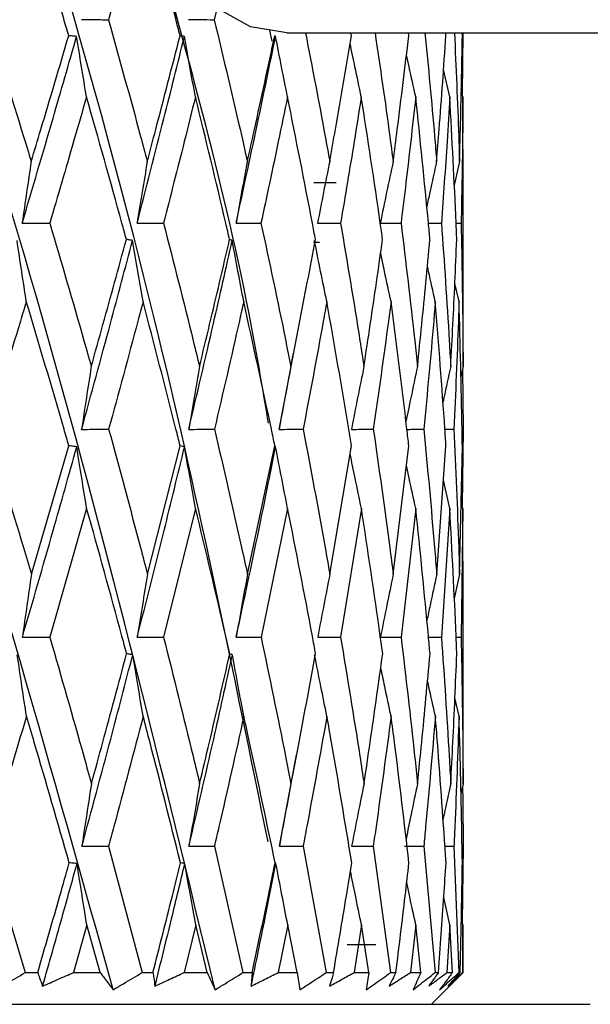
# Model space of a CAD drawing. Header units: millimetres. Extents: x 99 to 122, y 67 to 179.
# Tile 12 of 23: x 104.763 to 105.211, y 85.143 to 85.919. Entities that reach past the tile are written whole.
import ezdxf

# ---------------------------------------------------------------- set-up
doc = ezdxf.new("R2010")
doc.units = ezdxf.units.MM

msp = doc.modelspace()

# ---------------------------------------------------------------- linework, layer by layer
at = {"color": 7, "linetype": 'Continuous', "lineweight": 25}
for p, q in [((104.91823, 85.92952), (104.91567, 85.91881)), ((104.96114, 85.902), (104.95945, 85.91029)), ((104.97288, 85.90849), (105.28482, 85.90849)), ((105.02358, 85.9062), (105.0232, 85.90849)), ((105.0687, 85.9062), (105.06843, 85.90849)), ((105.09794, 85.9062), (105.09778, 85.90849)), ((105.11083, 85.9062), (105.11079, 85.90849)), ((105.11133, 85.90849), (105.11081, 85.86035)), ((105.10093, 85.85808), (105.09603, 85.87968)), ((105.11134, 85.85808), (105.10996, 85.86407)), ((105.11128, 85.81679), (105.11134, 85.85808)), ((104.97569, 85.84637), (104.97569, 85.84637)), ((105.11147, 85.67408), (105.11147, 85.81679)), ((105.1086, 85.80721), (105.10442, 85.78855)), ((105.01147, 85.79043), (104.99396, 85.79043)), ((105.10592, 85.75859), (105.10989, 85.75862)), ((104.99844, 85.74349), (104.99364, 85.74349)), ((105.10821, 85.69683), (105.10497, 85.71112)), ((104.96668, 85.59617), (104.98141, 85.67331)), ((104.98151, 85.67365), (104.9815, 85.67365)), ((105.11141, 85.64561), (105.11139, 85.67408)), ((105.11141, 85.64561), (105.10964, 85.63762)), ((105.11097, 85.64364), (105.11144, 85.59639)), ((105.0971, 85.59627), (105.10421, 85.59639)), ((105.11144, 85.59639), (105.11081, 85.53636)), ((104.77185, 85.48208), (104.80128, 85.58333)), ((104.86316, 85.48208), (104.88884, 85.58333)), ((104.94182, 85.48208), (104.96334, 85.58333)), ((105.0066, 85.48208), (105.02362, 85.58333)), ((105.05648, 85.48208), (105.06873, 85.58333)), ((105.09066, 85.48208), (105.09795, 85.58333)), ((105.10862, 85.48208), (105.11083, 85.58333)), ((105.10096, 85.53403), (105.096, 85.55618)), ((104.81531, 85.53403), (104.78633, 85.43265)), ((104.90097, 85.53403), (104.87583, 85.43265)), ((104.9734, 85.53403), (104.95248, 85.43265)), ((105.03144, 85.53403), (105.01508, 85.43265)), ((105.07418, 85.53403), (105.06264, 85.43265)), ((105.10096, 85.53403), (105.09441, 85.43265)), ((105.11134, 85.53403), (105.10989, 85.54043)), ((105.11134, 85.53403), (105.10989, 85.43265)), ((105.11128, 85.49249), (105.11134, 85.53403)), ((104.97488, 85.52659), (104.97488, 85.52659)), ((105.11147, 85.34576), (105.11147, 85.49249)), ((105.10862, 85.48208), (105.10445, 85.46305)), ((105.10595, 85.43259), (105.10989, 85.43265)), ((105.10822, 85.37028), (105.10495, 85.38492)), ((104.9669, 85.26802), (104.98044, 85.33985)), ((104.98141, 85.34481), (104.98141, 85.34481)), ((105.11141, 85.31721), (105.11146, 85.34576)), ((105.11141, 85.31721), (105.10969, 85.30938)), ((104.73712, 85.268), (104.76705, 85.16849)), ((104.83253, 85.268), (104.85895, 85.16849)), ((104.91577, 85.268), (104.93827, 85.16849)), ((104.98555, 85.268), (105.00376, 85.16849)), ((105.04075, 85.268), (105.05439, 85.16849)), ((105.08051, 85.268), (105.08936, 85.16849)), ((105.0971, 85.26801), (105.1042, 85.268)), ((105.1042, 85.268), (105.10812, 85.16849)), ((105.11144, 85.268), (105.1108, 85.20838)), ((105.10098, 85.20596), (105.09623, 85.22752)), ((105.11134, 85.20596), (105.11006, 85.21173)), ((104.81544, 85.20596), (104.80493, 85.16849)), ((104.82583, 85.16849), (104.81544, 85.20596)), ((104.90109, 85.20596), (104.892, 85.16849)), ((104.91003, 85.16849), (104.90109, 85.20596)), ((104.97349, 85.20596), (104.96597, 85.16849)), ((104.98085, 85.16849), (104.97349, 85.20596)), ((105.03151, 85.20596), (105.02567, 85.16849)), ((105.03717, 85.16849), (105.03151, 85.20596)), ((105.07423, 85.20596), (105.07017, 85.16849)), ((105.0781, 85.16849), (105.07423, 85.20596)), ((105.10098, 85.20596), (105.09876, 85.16849)), ((105.103, 85.16849), (105.10098, 85.20596)), ((105.11134, 85.20596), (105.111, 85.16849)), ((105.11147, 85.16849), (105.11134, 85.20596)), ((105.04281, 85.19043), (105.02023, 85.19043)), ((104.76705, 85.16849), (104.7768, 85.16849)), ((104.80493, 85.16849), (104.82583, 85.16849)), ((104.85895, 85.16849), (104.86749, 85.16849)), ((104.892, 85.16849), (104.91003, 85.16849)), ((104.93827, 85.16849), (104.94548, 85.16849)), ((104.96597, 85.16849), (104.98085, 85.16849)), ((105.00376, 85.16849), (105.00952, 85.16849)), ((105.02567, 85.16849), (105.03717, 85.16849)), ((105.05439, 85.16849), (105.05861, 85.16849)), ((105.07017, 85.16849), (105.0781, 85.16849)), ((105.08647, 85.14349), (105.11077, 85.16778)), ((105.08936, 85.16849), (105.09198, 85.16849)), ((105.09876, 85.16849), (105.103, 85.16849)), ((105.10812, 85.16849), (105.10909, 85.16849)), ((105.11147, 85.16849), (105.11076, 85.16779)), ((105.111, 85.16849), (105.11147, 85.16849)), ((103.43249, 85.14349), (105.21147, 85.14349))]:
    msp.add_line(p, q, dxfattribs=at)
at = {"color": 7, "linetype": 'Continuous', "lineweight": 25, "flags": 128}
for points in [[(104.97288, 85.90849), (104.94431, 85.91307), (104.90502, 85.93535), (104.87, 85.97478), (104.84144, 86.0289), (104.82114, 86.0943), (104.81038, 86.16688), (104.80982, 86.24207), (104.81951, 86.31515), (104.83884, 86.38153), (104.86659, 86.43704), (104.90102, 86.47819), (104.93996, 86.50239), (104.97288, 86.50849)], [(104.76476, 85.43247), (104.77401, 85.43255), (104.78633, 85.43265)], [(104.85511, 85.43247), (104.86399, 85.43255), (104.87583, 85.43265)], [(104.93295, 85.43247), (104.94132, 85.43255), (104.95248, 85.43265)], [(104.99704, 85.43247), (105.00477, 85.43255), (105.01508, 85.43265)], [(105.04638, 85.43247), (105.05335, 85.43255), (105.06264, 85.43265)]]:
    msp.add_lwpolyline(points, dxfattribs=at)
at = {"color": 7, "linetype": 'Continuous', "lineweight": 25}
for points, knots in [([(104.83621, 85.155), (104.78822, 85.32642), (104.69285, 85.66714), (104.52905, 86.13166), (104.36619, 86.53693), (104.25469, 86.77015), (104.20134, 86.88173)], [0, 0, 0, 0, 0.294632, 0.58562, 0.801752, 1, 1, 1, 1]), ([(104.9164, 85.155), (104.87483, 85.32642), (104.79219, 85.66714), (104.64195, 86.13166), (104.48866, 86.53693), (104.38066, 86.77015), (104.32899, 86.88173)], [0, 0, 0, 0, 0.294632, 0.58562, 0.801752, 1, 1, 1, 1]), ([(104.95796, 85.27146), (104.93104, 85.40402), (104.86975, 85.70587), (104.7455, 86.13165), (104.60444, 86.53693), (104.50161, 86.77015), (104.45242, 86.88173)], [0, 0, 0, 0, 0.244166, 0.555972, 0.787568, 1, 1, 1, 1]), ([(104.76774, 86.01698), (104.76226, 85.99934), (104.75209, 85.96663), (104.74175, 85.93389), (104.73698, 85.91881)], [0, 0, 0, 0, 0.53953, 1, 1, 1, 1]), ([(104.80121, 85.9062), (104.79989, 85.91068), (104.78901, 85.94764), (104.77769, 85.98455), (104.76774, 86.01698)], [0, 0, 0, 0, 0.121172, 1, 1, 1, 1]), ([(104.85514, 86.0009), (104.85178, 85.98861), (104.8443, 85.96127), (104.83663, 85.93389), (104.83241, 85.91881)], [0, 0, 0, 0, 0.4492802, 1, 1, 1, 1]), ([(104.88877, 85.9062), (104.88763, 85.91068), (104.88104, 85.93651), (104.87411, 85.9623), (104.86839, 85.98363)], [0, 0, 0, 0, 0.1733809, 1, 1, 1, 1]), ([(104.95832, 85.60113), (104.95457, 85.62373), (104.93338, 85.75137), (104.89819, 85.87817), (104.86924, 85.98252)], [0, 0, 0, 0, 0.177067, 1, 1, 1, 1]), ([(104.73698, 85.91881), (104.74665, 85.88819), (104.75838, 85.85101), (104.7697, 85.81378), (104.7717, 85.80721)], [0, 0, 0, 0, 0.823378, 1, 1, 1, 1]), ([(104.81117, 85.91888), (104.8142, 85.91887), (104.82128, 85.91884), (104.82836, 85.91882), (104.83241, 85.91881)], [0, 0, 0, 0, 0.427774, 1, 1, 1, 1]), ([(104.83241, 85.91881), (104.84096, 85.88819), (104.85134, 85.85101), (104.86127, 85.81378), (104.86302, 85.80721)], [0, 0, 0, 0, 0.823379, 1, 1, 1, 1]), ([(104.89546, 85.91888), (104.89835, 85.91887), (104.90508, 85.91884), (104.91182, 85.91882), (104.91567, 85.91881)], [0, 0, 0, 0, 0.427775, 1, 1, 1, 1]), ([(104.91567, 85.91881), (104.92297, 85.88819), (104.93184, 85.85101), (104.94023, 85.81378), (104.94171, 85.80721)], [0, 0, 0, 0, 0.823379, 1, 1, 1, 1]), ([(104.76457, 85.75852), (104.77271, 85.78606), (104.78723, 85.83514), (104.80126, 85.88416), (104.80742, 85.90568)], [0, 0, 0, 0, 0.5610589, 1, 1, 1, 1]), ([(104.7717, 85.80721), (104.77422, 85.81559), (104.78419, 85.8486), (104.79393, 85.88159), (104.80121, 85.9062)], [0, 0, 0, 0, 0.253785, 1, 1, 1, 1]), ([(104.80742, 85.90568), (104.80667, 85.90575), (104.8046, 85.90593), (104.80253, 85.90609), (104.80121, 85.9062)], [0, 0, 0, 0, 0.361713, 1, 1, 1, 1]), ([(104.81519, 85.85808), (104.81388, 85.86593), (104.81124, 85.88178), (104.8087, 85.89766), (104.80742, 85.90568)], [0, 0, 0, 0, 0.495061, 1, 1, 1, 1]), ([(104.85494, 85.75852), (104.86206, 85.78606), (104.87477, 85.83514), (104.8869, 85.88416), (104.89223, 85.90568)], [0, 0, 0, 0, 0.561059, 1, 1, 1, 1]), ([(104.86302, 85.80721), (104.86524, 85.81559), (104.87397, 85.8486), (104.88245, 85.88159), (104.88877, 85.9062)], [0, 0, 0, 0, 0.253784, 1, 1, 1, 1]), ([(104.89223, 85.90568), (104.89181, 85.90575), (104.89066, 85.90593), (104.88951, 85.90609), (104.88877, 85.9062)], [0, 0, 0, 0, 0.361708, 1, 1, 1, 1]), ([(104.90087, 85.85808), (104.89941, 85.86593), (104.89648, 85.88178), (104.89365, 85.89766), (104.89223, 85.90568)], [0, 0, 0, 0, 0.49506, 1, 1, 1, 1]), ([(104.93279, 85.75852), (104.93878, 85.78606), (104.94948, 85.83514), (104.95952, 85.88416), (104.96393, 85.90568)], [0, 0, 0, 0, 0.56106, 1, 1, 1, 1]), ([(104.94171, 85.80721), (104.94358, 85.81559), (104.95094, 85.8486), (104.95801, 85.88159), (104.96329, 85.9062)], [0, 0, 0, 0, 0.253785, 1, 1, 1, 1]), ([(104.96393, 85.90568), (104.96385, 85.90575), (104.96364, 85.90593), (104.96342, 85.90609), (104.96329, 85.9062)], [0, 0, 0, 0, 0.3617028, 1, 1, 1, 1]), ([(104.97331, 85.85808), (104.97173, 85.86593), (104.96855, 85.88178), (104.96548, 85.89766), (104.96393, 85.90568)], [0, 0, 0, 0, 0.495061, 1, 1, 1, 1]), ([(104.98743, 85.90849), (104.9927, 85.88131), (104.99924, 85.84757), (105.00533, 85.81378), (105.00651, 85.80721)], [0, 0, 0, 0, 0.805383, 1, 1, 1, 1]), ([(105.00651, 85.80721), (105.00801, 85.81559), (105.01388, 85.8486), (105.01944, 85.88159), (105.02358, 85.9062)], [0, 0, 0, 0, 0.253784, 1, 1, 1, 1]), ([(105.04216, 85.90849), (105.04614, 85.88131), (105.05107, 85.84757), (105.05554, 85.81378), (105.05641, 85.80721)], [0, 0, 0, 0, 0.805383, 1, 1, 1, 1]), ([(105.05641, 85.80721), (105.05751, 85.81559), (105.06181, 85.8486), (105.06575, 85.88159), (105.0687, 85.9062)], [0, 0, 0, 0, 0.253785, 1, 1, 1, 1]), ([(105.08142, 85.90849), (105.08404, 85.88131), (105.0873, 85.84757), (105.09008, 85.81378), (105.09062, 85.80721)], [0, 0, 0, 0, 0.805382, 1, 1, 1, 1]), ([(105.09062, 85.80721), (105.0913, 85.81559), (105.09395, 85.8486), (105.09623, 85.88159), (105.09794, 85.9062)], [0, 0, 0, 0, 0.253784, 1, 1, 1, 1]), ([(105.1046, 85.90849), (105.10583, 85.88131), (105.10735, 85.84757), (105.1084, 85.81378), (105.1086, 85.80721)], [0, 0, 0, 0, 0.805384, 1, 1, 1, 1]), ([(105.1086, 85.80721), (105.10885, 85.81559), (105.10982, 85.8486), (105.11039, 85.88159), (105.11083, 85.9062)], [0, 0, 0, 0, 0.253784, 1, 1, 1, 1]), ([(105.03137, 85.85808), (105.02969, 85.86593), (105.0267, 85.87994), (105.02382, 85.89397), (105.02255, 85.90015)], [0, 0, 0, 0, 0.560106, 1, 1, 1, 1]), ([(105.07414, 85.85808), (105.07238, 85.86593), (105.06992, 85.87695), (105.06755, 85.888), (105.06686, 85.89119)], [0, 0, 0, 0, 0.711643, 1, 1, 1, 1]), ([(104.81519, 85.85808), (104.81182, 85.84635), (104.80231, 85.81322), (104.79256, 85.78005), (104.78627, 85.75862)], [0, 0, 0, 0, 0.353967, 1, 1, 1, 1]), ([(104.84654, 85.74574), (104.84538, 85.75002), (104.8352, 85.78749), (104.82459, 85.82492), (104.81519, 85.85808)], [0, 0, 0, 0, 0.114176, 1, 1, 1, 1]), ([(104.90087, 85.85808), (104.89796, 85.84635), (104.88974, 85.81322), (104.88126, 85.78005), (104.87577, 85.75862)], [0, 0, 0, 0, 0.353967, 1, 1, 1, 1]), ([(104.92774, 85.74574), (104.92675, 85.75002), (104.91808, 85.78749), (104.90895, 85.82492), (104.90087, 85.85808)], [0, 0, 0, 0, 0.114176, 1, 1, 1, 1]), ([(104.97331, 85.85808), (104.9709, 85.84635), (104.96411, 85.81322), (104.95702, 85.78005), (104.95243, 85.75862)], [0, 0, 0, 0, 0.353967, 1, 1, 1, 1]), ([(104.99528, 85.74574), (104.99448, 85.75002), (104.98746, 85.78749), (104.97996, 85.82492), (104.97331, 85.85808)], [0, 0, 0, 0, 0.114177, 1, 1, 1, 1]), ([(105.03137, 85.85808), (105.02951, 85.84635), (105.02425, 85.81322), (105.01866, 85.78005), (105.01504, 85.75862)], [0, 0, 0, 0, 0.353966, 1, 1, 1, 1]), ([(105.04809, 85.74574), (105.04749, 85.75002), (105.04223, 85.78749), (105.03647, 85.82492), (105.03137, 85.85808)], [0, 0, 0, 0, 0.114175, 1, 1, 1, 1]), ([(105.07414, 85.85808), (105.07285, 85.84635), (105.0692, 85.81322), (105.0652, 85.78005), (105.06261, 85.75862)], [0, 0, 0, 0, 0.353967, 1, 1, 1, 1]), ([(105.08534, 85.74574), (105.08495, 85.75002), (105.08154, 85.78749), (105.07761, 85.82492), (105.07414, 85.85808)], [0, 0, 0, 0, 0.1141765, 1, 1, 1, 1]), ([(105.10093, 85.85808), (105.10023, 85.84635), (105.09826, 85.81322), (105.09591, 85.78005), (105.0944, 85.75862)], [0, 0, 0, 0, 0.353967, 1, 1, 1, 1]), ([(105.10644, 85.74574), (105.10627, 85.75002), (105.10476, 85.78749), (105.10273, 85.82492), (105.10093, 85.85808)], [0, 0, 0, 0, 0.114176, 1, 1, 1, 1]), ([(105.11134, 85.85808), (105.11124, 85.84635), (105.11097, 85.81322), (105.11031, 85.78005), (105.10989, 85.75862)], [0, 0, 0, 0, 0.353968, 1, 1, 1, 1]), ([(104.7717, 85.80721), (104.77049, 85.79915), (104.76806, 85.78294), (104.76574, 85.76669), (104.76457, 85.75852)], [0, 0, 0, 0, 0.496877, 1, 1, 1, 1]), ([(104.86302, 85.80721), (104.86165, 85.79915), (104.85889, 85.78294), (104.85626, 85.76669), (104.85494, 85.75852)], [0, 0, 0, 0, 0.496878, 1, 1, 1, 1]), ([(104.94171, 85.80721), (104.9402, 85.79915), (104.93715, 85.78294), (104.93425, 85.76669), (104.93279, 85.75852)], [0, 0, 0, 0, 0.496877, 1, 1, 1, 1]), ([(105.00651, 85.80721), (105.00488, 85.79915), (105.00161, 85.78294), (104.99847, 85.76669), (104.9969, 85.75852)], [0, 0, 0, 0, 0.496877, 1, 1, 1, 1]), ([(105.05641, 85.80721), (105.05469, 85.79915), (105.05123, 85.78294), (105.04792, 85.76669), (105.04625, 85.75852)], [0, 0, 0, 0, 0.496877, 1, 1, 1, 1]), ([(105.09062, 85.80721), (105.08883, 85.79915), (105.08619, 85.78728), (105.08367, 85.77538), (105.08286, 85.77155)], [0, 0, 0, 0, 0.67824, 1, 1, 1, 1]), ([(104.76457, 85.75852), (104.76765, 85.75853), (104.77489, 85.75857), (104.78212, 85.75861), (104.78627, 85.75862)], [0, 0, 0, 0, 0.426204, 1, 1, 1, 1]), ([(104.78627, 85.75862), (104.79533, 85.72777), (104.80638, 85.69012), (104.81701, 85.65243), (104.81893, 85.64561)], [0, 0, 0, 0, 0.819295, 1, 1, 1, 1]), ([(104.85494, 85.75852), (104.8579, 85.75853), (104.86484, 85.75857), (104.87179, 85.75861), (104.87577, 85.75862)], [0, 0, 0, 0, 0.426205, 1, 1, 1, 1]), ([(104.87577, 85.75862), (104.88366, 85.72777), (104.89328, 85.69012), (104.90244, 85.65243), (104.90409, 85.64561)], [0, 0, 0, 0, 0.819295, 1, 1, 1, 1]), ([(104.93279, 85.75852), (104.93558, 85.75853), (104.94213, 85.75857), (104.94868, 85.75861), (104.95243, 85.75862)], [0, 0, 0, 0, 0.426202, 1, 1, 1, 1]), ([(104.95243, 85.75862), (104.95902, 85.72777), (104.96705, 85.69012), (104.97461, 85.65243), (104.97597, 85.64561)], [0, 0, 0, 0, 0.819295, 1, 1, 1, 1]), ([(104.9969, 85.75852), (104.99947, 85.75853), (105.00552, 85.75857), (105.01157, 85.75861), (105.01504, 85.75862)], [0, 0, 0, 0, 0.426204, 1, 1, 1, 1]), ([(105.01504, 85.75862), (105.02022, 85.72777), (105.02655, 85.69012), (105.03237, 85.65243), (105.03342, 85.64561)], [0, 0, 0, 0, 0.819294, 1, 1, 1, 1]), ([(105.04625, 85.75852), (105.04858, 85.75853), (105.05403, 85.75857), (105.05948, 85.75861), (105.06261, 85.75862)], [0, 0, 0, 0, 0.426198, 1, 1, 1, 1]), ([(105.06261, 85.75862), (105.06631, 85.72777), (105.07082, 85.69012), (105.07483, 85.65243), (105.07555, 85.64561)], [0, 0, 0, 0, 0.819294, 1, 1, 1, 1]), ([(105.08417, 85.75855), (105.08484, 85.75855), (105.08825, 85.75858), (105.09166, 85.75861), (105.0944, 85.75862)], [0, 0, 0, 0, 0.196947, 1, 1, 1, 1]), ([(105.0944, 85.75862), (105.09655, 85.72777), (105.09918, 85.69012), (105.1013, 85.65243), (105.10168, 85.64561)], [0, 0, 0, 0, 0.819295, 1, 1, 1, 1]), ([(105.10989, 85.75862), (105.11047, 85.72777), (105.11117, 85.69012), (105.11137, 85.65243), (105.11141, 85.64561)], [0, 0, 0, 0, 0.819295, 1, 1, 1, 1]), ([(104.76786, 85.69683), (104.76664, 85.70474), (104.76415, 85.72079), (104.76176, 85.73687), (104.76055, 85.74502)], [0, 0, 0, 0, 0.49327, 1, 1, 1, 1]), ([(104.81131, 85.59617), (104.81895, 85.62399), (104.83258, 85.67363), (104.84566, 85.72322), (104.85141, 85.74502)], [0, 0, 0, 0, 0.560452, 1, 1, 1, 1]), ([(104.81893, 85.64561), (104.8251, 85.66772), (104.83441, 85.70111), (104.84348, 85.73447), (104.84654, 85.74574)], [0, 0, 0, 0, 0.662052, 1, 1, 1, 1]), ([(104.85141, 85.74502), (104.85082, 85.74511), (104.8492, 85.74536), (104.84758, 85.7456), (104.84654, 85.74574)], [0, 0, 0, 0, 0.360192, 1, 1, 1, 1]), ([(104.85966, 85.69683), (104.85827, 85.70474), (104.85547, 85.72079), (104.85277, 85.73687), (104.85141, 85.74502)], [0, 0, 0, 0, 0.493268, 1, 1, 1, 1]), ([(104.89557, 85.59617), (104.90214, 85.62399), (104.91385, 85.67363), (104.92493, 85.72322), (104.92981, 85.74502)], [0, 0, 0, 0, 0.560452, 1, 1, 1, 1]), ([(104.90409, 85.64561), (104.9094, 85.66772), (104.9174, 85.70111), (104.92513, 85.73447), (104.92774, 85.74574)], [0, 0, 0, 0, 0.662052, 1, 1, 1, 1]), ([(104.92981, 85.74502), (104.92956, 85.74511), (104.92887, 85.74536), (104.92818, 85.7456), (104.92774, 85.74574)], [0, 0, 0, 0, 0.360191, 1, 1, 1, 1]), ([(104.93887, 85.69683), (104.93735, 85.70474), (104.93427, 85.72079), (104.93131, 85.73687), (104.92981, 85.74502)], [0, 0, 0, 0, 0.49327, 1, 1, 1, 1]), ([(104.97597, 85.64561), (104.98032, 85.66772), (104.9869, 85.70111), (104.99316, 85.73447), (104.99528, 85.74574)], [0, 0, 0, 0, 0.662053, 1, 1, 1, 1]), ([(105.00424, 85.69683), (105.00261, 85.70474), (104.9993, 85.72079), (104.99612, 85.73687), (104.99451, 85.74502)], [0, 0, 0, 0, 0.49327, 1, 1, 1, 1]), ([(105.03342, 85.64561), (105.03676, 85.66772), (105.0418, 85.70111), (105.0465, 85.73447), (105.04809, 85.74574)], [0, 0, 0, 0, 0.662053, 1, 1, 1, 1]), ([(105.07555, 85.64561), (105.07782, 85.66772), (105.08125, 85.70111), (105.08431, 85.73447), (105.08534, 85.74574)], [0, 0, 0, 0, 0.662052, 1, 1, 1, 1]), ([(105.10168, 85.64561), (105.10285, 85.66772), (105.1046, 85.70111), (105.10598, 85.73447), (105.10644, 85.74574)], [0, 0, 0, 0, 0.662053, 1, 1, 1, 1]), ([(105.05474, 85.69683), (105.05302, 85.70474), (105.05025, 85.71749), (105.04759, 85.73026), (105.04658, 85.7351)], [0, 0, 0, 0, 0.6209779, 1, 1, 1, 1]), ([(105.08958, 85.69683), (105.0878, 85.70474), (105.0857, 85.71404), (105.08369, 85.72335), (105.08339, 85.72473)], [0, 0, 0, 0, 0.851503, 1, 1, 1, 1]), ([(104.76786, 85.69683), (104.76632, 85.69172), (104.75625, 85.65825), (104.74595, 85.62476), (104.73722, 85.59639)], [0, 0, 0, 0, 0.152621, 1, 1, 1, 1]), ([(104.80128, 85.58333), (104.80003, 85.58769), (104.78913, 85.62553), (104.77784, 85.66336), (104.76786, 85.69683)], [0, 0, 0, 0, 0.115239, 1, 1, 1, 1]), ([(104.85966, 85.69683), (104.85831, 85.69172), (104.84946, 85.65825), (104.84034, 85.62476), (104.83262, 85.59639)], [0, 0, 0, 0, 0.152622, 1, 1, 1, 1]), ([(104.88884, 85.58333), (104.88775, 85.58769), (104.87828, 85.62553), (104.8684, 85.66336), (104.85966, 85.69683)], [0, 0, 0, 0, 0.115239, 1, 1, 1, 1]), ([(104.93887, 85.69683), (104.93772, 85.69172), (104.93024, 85.65825), (104.92245, 85.62476), (104.91585, 85.59639)], [0, 0, 0, 0, 0.15262, 1, 1, 1, 1]), ([(104.96334, 85.58333), (104.96243, 85.58769), (104.95456, 85.62553), (104.94623, 85.66336), (104.93887, 85.69683)], [0, 0, 0, 0, 0.1152389, 1, 1, 1, 1]), ([(105.00424, 85.69683), (105.00332, 85.69172), (104.99732, 85.65825), (104.99098, 85.62476), (104.98561, 85.59639)], [0, 0, 0, 0, 0.152621, 1, 1, 1, 1]), ([(105.02362, 85.58333), (105.02291, 85.58769), (105.01675, 85.62553), (105.01011, 85.66336), (105.00424, 85.69683)], [0, 0, 0, 0, 0.1152385, 1, 1, 1, 1]), ([(105.05474, 85.69683), (105.05407, 85.69172), (105.04964, 85.65825), (105.04485, 85.62476), (105.0408, 85.59639)], [0, 0, 0, 0, 0.152621, 1, 1, 1, 1]), ([(105.06873, 85.58333), (105.06823, 85.58769), (105.06388, 85.62553), (105.05903, 85.66336), (105.05474, 85.69683)], [0, 0, 0, 0, 0.115239, 1, 1, 1, 1]), ([(105.08958, 85.69683), (105.08916, 85.69172), (105.08637, 85.65825), (105.08322, 85.62476), (105.08054, 85.59639)], [0, 0, 0, 0, 0.152621, 1, 1, 1, 1]), ([(105.09795, 85.58333), (105.09767, 85.58769), (105.09519, 85.62553), (105.09222, 85.66336), (105.08958, 85.69683)], [0, 0, 0, 0, 0.1152379, 1, 1, 1, 1]), ([(105.10821, 85.69683), (105.10804, 85.69172), (105.10695, 85.65825), (105.10547, 85.62476), (105.10421, 85.59639)], [0, 0, 0, 0, 0.15262, 1, 1, 1, 1]), ([(105.11083, 85.58333), (105.11077, 85.58769), (105.11021, 85.62553), (105.10915, 85.66336), (105.10821, 85.69683)], [0, 0, 0, 0, 0.1152388, 1, 1, 1, 1]), ([(104.81893, 85.64561), (104.81765, 85.63747), (104.81505, 85.621), (104.81256, 85.60451), (104.81131, 85.59617)], [0, 0, 0, 0, 0.494858, 1, 1, 1, 1]), ([(104.90409, 85.64561), (104.90266, 85.63747), (104.89975, 85.621), (104.89697, 85.60451), (104.89557, 85.59617)], [0, 0, 0, 0, 0.494858, 1, 1, 1, 1]), ([(104.97597, 85.64561), (104.9744, 85.63747), (104.97124, 85.621), (104.96821, 85.60451), (104.96668, 85.59617)], [0, 0, 0, 0, 0.494858, 1, 1, 1, 1]), ([(105.03342, 85.64561), (105.03175, 85.63747), (105.02838, 85.621), (105.02515, 85.60451), (105.02351, 85.59617)], [0, 0, 0, 0, 0.494858, 1, 1, 1, 1]), ([(105.07555, 85.64561), (105.0738, 85.63747), (105.07071, 85.62309), (105.06775, 85.60868), (105.06647, 85.60244)], [0, 0, 0, 0, 0.566675, 1, 1, 1, 1]), ([(105.10168, 85.64561), (105.09987, 85.63747), (105.09778, 85.62807), (105.09579, 85.61865), (105.09552, 85.6174)], [0, 0, 0, 0, 0.86666, 1, 1, 1, 1]), ([(104.73722, 85.59639), (104.74677, 85.56529), (104.75846, 85.52719), (104.76977, 85.48907), (104.77185, 85.48208)], [0, 0, 0, 0, 0.816419, 1, 1, 1, 1]), ([(104.81131, 85.59617), (104.81434, 85.5962), (104.82144, 85.59628), (104.82854, 85.59635), (104.83262, 85.59639)], [0, 0, 0, 0, 0.426226, 1, 1, 1, 1]), ([(104.83262, 85.59639), (104.84106, 85.56529), (104.85141, 85.52719), (104.86133, 85.48907), (104.86316, 85.48208)], [0, 0, 0, 0, 0.816419, 1, 1, 1, 1]), ([(104.89557, 85.59617), (104.89845, 85.5962), (104.90521, 85.59628), (104.91197, 85.59635), (104.91585, 85.59639)], [0, 0, 0, 0, 0.426224, 1, 1, 1, 1]), ([(104.91585, 85.59639), (104.92307, 85.56529), (104.9319, 85.52719), (104.94028, 85.48907), (104.94182, 85.48208)], [0, 0, 0, 0, 0.816419, 1, 1, 1, 1]), ([(104.96668, 85.59617), (104.96937, 85.5962), (104.97568, 85.59628), (104.98199, 85.59635), (104.98561, 85.59639)], [0, 0, 0, 0, 0.426228, 1, 1, 1, 1]), ([(104.98561, 85.59639), (104.99148, 85.56529), (104.99867, 85.52719), (105.00537, 85.48907), (105.0066, 85.48208)], [0, 0, 0, 0, 0.816419, 1, 1, 1, 1]), ([(105.02351, 85.59617), (105.02597, 85.5962), (105.03173, 85.59628), (105.03749, 85.59635), (105.0408, 85.59639)], [0, 0, 0, 0, 0.4262256, 1, 1, 1, 1]), ([(105.0408, 85.59639), (105.04523, 85.56529), (105.05065, 85.52719), (105.05558, 85.48907), (105.05648, 85.48208)], [0, 0, 0, 0, 0.81642, 1, 1, 1, 1]), ([(105.06724, 85.5962), (105.06874, 85.59622), (105.07317, 85.59629), (105.0776, 85.59635), (105.08054, 85.59639)], [0, 0, 0, 0, 0.337, 1, 1, 1, 1]), ([(105.08054, 85.59639), (105.08346, 85.56529), (105.08703, 85.52719), (105.0901, 85.48907), (105.09066, 85.48208)], [0, 0, 0, 0, 0.81642, 1, 1, 1, 1]), ([(105.10421, 85.59639), (105.10558, 85.56529), (105.10724, 85.52719), (105.1084, 85.48907), (105.10862, 85.48208)], [0, 0, 0, 0, 0.81642, 1, 1, 1, 1]), ([(104.76476, 85.43247), (104.77289, 85.46048), (104.7874, 85.5105), (104.80137, 85.5605), (104.80752, 85.5825)], [0, 0, 0, 0, 0.559837, 1, 1, 1, 1]), ([(104.80752, 85.5825), (104.80677, 85.58261), (104.80469, 85.58289), (104.80261, 85.58316), (104.80128, 85.58333)], [0, 0, 0, 0, 0.3601879, 1, 1, 1, 1]), ([(104.81531, 85.53403), (104.81401, 85.54193), (104.81137, 85.55807), (104.80882, 85.57425), (104.80752, 85.5825)], [0, 0, 0, 0, 0.489552, 1, 1, 1, 1]), ([(104.85511, 85.43247), (104.86222, 85.46048), (104.87491, 85.5105), (104.88699, 85.5605), (104.89231, 85.5825)], [0, 0, 0, 0, 0.559837, 1, 1, 1, 1]), ([(104.89231, 85.5825), (104.89189, 85.58261), (104.89073, 85.58289), (104.88958, 85.58316), (104.88884, 85.58333)], [0, 0, 0, 0, 0.360193, 1, 1, 1, 1]), ([(104.90097, 85.53403), (104.89953, 85.54193), (104.89659, 85.55807), (104.89375, 85.57425), (104.89231, 85.5825)], [0, 0, 0, 0, 0.489552, 1, 1, 1, 1]), ([(104.93295, 85.43247), (104.93892, 85.46048), (104.9496, 85.5105), (104.95959, 85.5605), (104.96399, 85.5825)], [0, 0, 0, 0, 0.559837, 1, 1, 1, 1]), ([(104.96399, 85.5825), (104.96391, 85.58261), (104.96369, 85.58289), (104.96348, 85.58316), (104.96334, 85.58333)], [0, 0, 0, 0, 0.3601877, 1, 1, 1, 1]), ([(104.9734, 85.53403), (104.97183, 85.54193), (104.96864, 85.55807), (104.96556, 85.57425), (104.96399, 85.5825)], [0, 0, 0, 0, 0.489552, 1, 1, 1, 1]), ([(105.03144, 85.53403), (105.02977, 85.54193), (105.02676, 85.55624), (105.02386, 85.57058), (105.02256, 85.577)], [0, 0, 0, 0, 0.552181, 1, 1, 1, 1]), ([(105.07418, 85.53403), (105.07244, 85.54193), (105.06996, 85.5532), (105.06757, 85.56449), (105.06686, 85.56787)], [0, 0, 0, 0, 0.701158, 1, 1, 1, 1]), ([(104.84675, 85.41952), (104.84552, 85.42411), (104.83529, 85.46229), (104.82466, 85.50046), (104.81531, 85.53403)], [0, 0, 0, 0, 0.120422, 1, 1, 1, 1]), ([(104.92792, 85.41952), (104.92687, 85.42411), (104.91816, 85.46229), (104.90902, 85.50046), (104.90097, 85.53403)], [0, 0, 0, 0, 0.120422, 1, 1, 1, 1]), ([(104.99542, 85.41952), (104.99457, 85.42411), (104.98752, 85.46229), (104.98001, 85.50046), (104.9734, 85.53403)], [0, 0, 0, 0, 0.120422, 1, 1, 1, 1]), ([(105.0482, 85.41952), (105.04756, 85.42411), (105.04228, 85.46229), (105.03651, 85.50046), (105.03144, 85.53403)], [0, 0, 0, 0, 0.120422, 1, 1, 1, 1]), ([(105.08541, 85.41952), (105.085, 85.42411), (105.08157, 85.46229), (105.07764, 85.50046), (105.07418, 85.53403)], [0, 0, 0, 0, 0.120421, 1, 1, 1, 1]), ([(105.10647, 85.41952), (105.10629, 85.42411), (105.10477, 85.46229), (105.10274, 85.50046), (105.10096, 85.53403)], [0, 0, 0, 0, 0.120422, 1, 1, 1, 1]), ([(104.77185, 85.48208), (104.77066, 85.47396), (104.76825, 85.45744), (104.76594, 85.44089), (104.76476, 85.43247)], [0, 0, 0, 0, 0.491186, 1, 1, 1, 1]), ([(104.86316, 85.48208), (104.86181, 85.47396), (104.85907, 85.45744), (104.85645, 85.44089), (104.85511, 85.43247)], [0, 0, 0, 0, 0.491187, 1, 1, 1, 1]), ([(104.94182, 85.48208), (104.94034, 85.47396), (104.93732, 85.45744), (104.93442, 85.44089), (104.93295, 85.43247)], [0, 0, 0, 0, 0.491186, 1, 1, 1, 1]), ([(105.0066, 85.48208), (105.005, 85.47396), (105.00175, 85.45744), (104.99863, 85.44089), (104.99704, 85.43247)], [0, 0, 0, 0, 0.491186, 1, 1, 1, 1]), ([(105.05648, 85.48208), (105.05479, 85.47396), (105.05135, 85.45744), (105.04805, 85.44089), (105.04638, 85.43247)], [0, 0, 0, 0, 0.491185, 1, 1, 1, 1]), ([(105.09066, 85.48208), (105.08891, 85.47396), (105.08629, 85.46185), (105.08377, 85.44971), (105.08294, 85.4457)], [0, 0, 0, 0, 0.669623, 1, 1, 1, 1]), ([(104.78633, 85.43265), (104.79532, 85.40136), (104.80638, 85.36288), (104.81706, 85.32439), (104.81905, 85.31721)], [0, 0, 0, 0, 0.813332, 1, 1, 1, 1]), ([(104.87583, 85.43265), (104.88365, 85.40136), (104.89328, 85.36288), (104.90248, 85.32439), (104.9042, 85.31721)], [0, 0, 0, 0, 0.813333, 1, 1, 1, 1]), ([(104.95248, 85.43265), (104.95902, 85.40136), (104.96705, 85.36288), (104.97464, 85.32439), (104.97605, 85.31721)], [0, 0, 0, 0, 0.813332, 1, 1, 1, 1]), ([(105.01508, 85.43265), (105.02022, 85.40136), (105.02655, 85.36288), (105.0324, 85.32439), (105.03349, 85.31721)], [0, 0, 0, 0, 0.813333, 1, 1, 1, 1]), ([(105.06264, 85.43265), (105.06631, 85.40136), (105.07083, 85.36288), (105.07484, 85.32439), (105.07559, 85.31721)], [0, 0, 0, 0, 0.813332, 1, 1, 1, 1]), ([(105.08423, 85.43253), (105.08492, 85.43254), (105.08831, 85.43257), (105.0917, 85.43262), (105.09441, 85.43265)], [0, 0, 0, 0, 0.201172, 1, 1, 1, 1]), ([(105.09441, 85.43265), (105.09655, 85.40136), (105.09918, 85.36288), (105.10131, 85.32439), (105.1017, 85.31721)], [0, 0, 0, 0, 0.813332, 1, 1, 1, 1]), ([(105.10989, 85.43265), (105.11047, 85.40136), (105.11118, 85.36288), (105.11137, 85.32439), (105.11141, 85.31721)], [0, 0, 0, 0, 0.813332, 1, 1, 1, 1]), ([(104.768, 85.37028), (104.7668, 85.37813), (104.76434, 85.39426), (104.76196, 85.41043), (104.76074, 85.41874)], [0, 0, 0, 0, 0.48603, 1, 1, 1, 1]), ([(104.81153, 85.26802), (104.81917, 85.29612), (104.83281, 85.34637), (104.84584, 85.3966), (104.85159, 85.41874)], [0, 0, 0, 0, 0.559206, 1, 1, 1, 1]), ([(104.81905, 85.31721), (104.82204, 85.32807), (104.83143, 85.36217), (104.84054, 85.39627), (104.84675, 85.41952)], [0, 0, 0, 0, 0.318302, 1, 1, 1, 1]), ([(104.85159, 85.41874), (104.851, 85.41884), (104.84939, 85.4191), (104.84778, 85.41935), (104.84675, 85.41952)], [0, 0, 0, 0, 0.362372, 1, 1, 1, 1]), ([(104.85978, 85.37028), (104.85843, 85.37813), (104.85565, 85.39426), (104.85296, 85.41043), (104.85159, 85.41874)], [0, 0, 0, 0, 0.48603, 1, 1, 1, 1]), ([(104.89579, 85.26802), (104.90235, 85.29612), (104.91407, 85.34637), (104.92511, 85.3966), (104.92997, 85.41874)], [0, 0, 0, 0, 0.559206, 1, 1, 1, 1]), ([(104.9042, 85.31721), (104.90677, 85.32807), (104.91485, 85.36217), (104.92262, 85.39627), (104.92792, 85.41952)], [0, 0, 0, 0, 0.318302, 1, 1, 1, 1]), ([(104.92997, 85.41874), (104.92972, 85.41884), (104.92904, 85.4191), (104.92836, 85.41935), (104.92792, 85.41952)], [0, 0, 0, 0, 0.362365, 1, 1, 1, 1]), ([(104.93897, 85.37028), (104.93748, 85.37813), (104.93443, 85.39426), (104.93148, 85.41043), (104.92997, 85.41874)], [0, 0, 0, 0, 0.486029, 1, 1, 1, 1]), ([(104.97605, 85.31721), (104.97817, 85.32807), (104.98481, 85.36217), (104.99112, 85.39627), (104.99542, 85.41952)], [0, 0, 0, 0, 0.318302, 1, 1, 1, 1]), ([(105.00432, 85.37028), (105.00273, 85.37813), (104.99945, 85.39426), (104.99628, 85.41043), (104.99466, 85.41874)], [0, 0, 0, 0, 0.48603, 1, 1, 1, 1]), ([(105.03349, 85.31721), (105.03511, 85.32807), (105.04022, 85.36217), (105.04496, 85.39627), (105.0482, 85.41952)], [0, 0, 0, 0, 0.318303, 1, 1, 1, 1]), ([(105.07559, 85.31721), (105.0767, 85.32807), (105.08019, 85.36217), (105.08329, 85.39627), (105.08541, 85.41952)], [0, 0, 0, 0, 0.318302, 1, 1, 1, 1]), ([(105.1017, 85.31721), (105.10228, 85.32807), (105.10409, 85.36217), (105.10551, 85.39627), (105.10647, 85.41952)], [0, 0, 0, 0, 0.318302, 1, 1, 1, 1]), ([(105.0548, 85.37028), (105.05312, 85.37813), (105.05037, 85.39096), (105.04772, 85.40382), (105.04668, 85.40883)], [0, 0, 0, 0, 0.610923, 1, 1, 1, 1]), ([(105.08962, 85.37028), (105.08787, 85.37812), (105.08579, 85.38752), (105.08377, 85.39693), (105.08344, 85.39848)], [0, 0, 0, 0, 0.834875, 1, 1, 1, 1]), ([(104.768, 85.37028), (104.75934, 85.34133), (104.74914, 85.30724), (104.73869, 85.27314), (104.73712, 85.268)], [0, 0, 0, 0, 0.849202, 1, 1, 1, 1]), ([(104.80163, 85.25489), (104.79255, 85.28646), (104.78148, 85.32492), (104.77005, 85.36338), (104.768, 85.37028)], [0, 0, 0, 0, 0.820638, 1, 1, 1, 1]), ([(104.85978, 85.37028), (104.85216, 85.34133), (104.84318, 85.30724), (104.83392, 85.27314), (104.83253, 85.268)], [0, 0, 0, 0, 0.849202, 1, 1, 1, 1]), ([(104.88914, 85.25489), (104.88124, 85.28646), (104.87161, 85.32492), (104.86158, 85.36338), (104.85978, 85.37028)], [0, 0, 0, 0, 0.820637, 1, 1, 1, 1]), ([(104.93897, 85.37028), (104.93251, 85.34133), (104.9249, 85.30724), (104.91697, 85.27314), (104.91577, 85.268)], [0, 0, 0, 0, 0.849201, 1, 1, 1, 1]), ([(104.96359, 85.25489), (104.957, 85.28646), (104.94897, 85.32492), (104.94049, 85.36338), (104.93897, 85.37028)], [0, 0, 0, 0, 0.820637, 1, 1, 1, 1]), ([(105.00432, 85.37028), (104.99912, 85.34133), (104.993, 85.30724), (104.98652, 85.27314), (104.98555, 85.268)], [0, 0, 0, 0, 0.849202, 1, 1, 1, 1]), ([(105.02382, 85.25489), (105.01864, 85.28646), (105.01232, 85.32492), (105.00554, 85.36338), (105.00432, 85.37028)], [0, 0, 0, 0, 0.820637, 1, 1, 1, 1]), ([(105.0548, 85.37028), (105.05094, 85.34133), (105.0464, 85.30724), (105.04149, 85.27314), (105.04075, 85.268)], [0, 0, 0, 0, 0.849201, 1, 1, 1, 1]), ([(105.06887, 85.25489), (105.06518, 85.28646), (105.06069, 85.32492), (105.0557, 85.36338), (105.0548, 85.37028)], [0, 0, 0, 0, 0.820637, 1, 1, 1, 1]), ([(105.08962, 85.37028), (105.08717, 85.34133), (105.08428, 85.30724), (105.081, 85.27314), (105.08051, 85.268)], [0, 0, 0, 0, 0.849203, 1, 1, 1, 1]), ([(105.09803, 85.25489), (105.09589, 85.28646), (105.09329, 85.32492), (105.09018, 85.36338), (105.08962, 85.37028)], [0, 0, 0, 0, 0.820638, 1, 1, 1, 1]), ([(105.10822, 85.37028), (105.10721, 85.34133), (105.10602, 85.30724), (105.10444, 85.27314), (105.1042, 85.268)], [0, 0, 0, 0, 0.849202, 1, 1, 1, 1]), ([(105.11085, 85.25489), (105.11029, 85.28646), (105.10962, 85.32492), (105.10843, 85.36338), (105.10822, 85.37028)], [0, 0, 0, 0, 0.820637, 1, 1, 1, 1]), ([(104.81905, 85.31721), (104.8178, 85.30922), (104.81525, 85.29284), (104.81279, 85.27643), (104.81153, 85.26802)], [0, 0, 0, 0, 0.48793, 1, 1, 1, 1]), ([(104.9042, 85.31721), (104.9028, 85.30922), (104.89995, 85.29284), (104.8972, 85.27643), (104.89579, 85.26802)], [0, 0, 0, 0, 0.48793, 1, 1, 1, 1]), ([(104.97605, 85.31721), (104.97454, 85.30922), (104.97143, 85.29284), (104.96843, 85.27643), (104.9669, 85.26802)], [0, 0, 0, 0, 0.48793, 1, 1, 1, 1]), ([(105.03349, 85.31721), (105.03187, 85.30922), (105.02855, 85.29284), (105.02536, 85.27643), (105.02372, 85.26802)], [0, 0, 0, 0, 0.487931, 1, 1, 1, 1]), ([(105.07559, 85.31721), (105.0739, 85.30922), (105.07084, 85.2948), (105.06789, 85.28035), (105.06658, 85.27391)], [0, 0, 0, 0, 0.5542513, 1, 1, 1, 1]), ([(105.1017, 85.31721), (105.09995, 85.30922), (105.09789, 85.2998), (105.0959, 85.29037), (105.0956, 85.28894)], [0, 0, 0, 0, 0.848557, 1, 1, 1, 1]), ([(105.11099, 85.31527), (105.11114, 85.30466), (105.11138, 85.2889), (105.11142, 85.27314), (105.11144, 85.268)], [0, 0, 0, 0, 0.673715, 1, 1, 1, 1]), ([(104.81153, 85.26802), (104.81456, 85.26802), (104.82156, 85.26801), (104.82856, 85.268), (104.83253, 85.268)], [0, 0, 0, 0, 0.432694, 1, 1, 1, 1]), ([(104.89579, 85.26802), (104.89868, 85.26802), (104.90534, 85.26801), (104.912, 85.268), (104.91577, 85.268)], [0, 0, 0, 0, 0.43269, 1, 1, 1, 1]), ([(104.9669, 85.26802), (104.96959, 85.26802), (104.97581, 85.26801), (104.98202, 85.268), (104.98555, 85.268)], [0, 0, 0, 0, 0.4326894, 1, 1, 1, 1]), ([(105.02372, 85.26802), (105.02618, 85.26802), (105.03185, 85.26801), (105.03753, 85.268), (105.04075, 85.268)], [0, 0, 0, 0, 0.432701, 1, 1, 1, 1]), ([(105.06537, 85.26802), (105.06755, 85.26802), (105.0726, 85.26801), (105.07765, 85.268), (105.08051, 85.268)], [0, 0, 0, 0, 0.432697, 1, 1, 1, 1]), ([(104.7768, 85.16849), (104.78265, 85.18863), (104.79101, 85.21743), (104.79918, 85.24623), (104.80163, 85.25489)], [0, 0, 0, 0, 0.699424, 1, 1, 1, 1]), ([(104.78069, 85.15789), (104.78581, 85.17586), (104.79496, 85.20801), (104.80385, 85.24017), (104.80777, 85.25434)], [0, 0, 0, 0, 0.559147, 1, 1, 1, 1]), ([(104.80777, 85.25434), (104.80703, 85.25441), (104.80498, 85.2546), (104.80293, 85.25478), (104.80163, 85.25489)], [0, 0, 0, 0, 0.365732, 1, 1, 1, 1]), ([(104.81544, 85.20596), (104.81418, 85.21377), (104.81158, 85.22989), (104.80907, 85.24603), (104.80777, 85.25434)], [0, 0, 0, 0, 0.485067, 1, 1, 1, 1]), ([(104.86749, 85.16849), (104.87261, 85.18863), (104.87992, 85.21743), (104.88701, 85.24623), (104.88914, 85.25489)], [0, 0, 0, 0, 0.699424, 1, 1, 1, 1]), ([(104.86907, 85.15789), (104.87352, 85.17586), (104.88149, 85.20801), (104.88917, 85.24017), (104.89256, 85.25434)], [0, 0, 0, 0, 0.559148, 1, 1, 1, 1]), ([(104.89256, 85.25434), (104.89214, 85.25441), (104.891, 85.2546), (104.88986, 85.25478), (104.88914, 85.25489)], [0, 0, 0, 0, 0.365721, 1, 1, 1, 1]), ([(104.90109, 85.20596), (104.89968, 85.21377), (104.89679, 85.22989), (104.89399, 85.24603), (104.89256, 85.25434)], [0, 0, 0, 0, 0.485067, 1, 1, 1, 1]), ([(104.94471, 85.15789), (104.94843, 85.17586), (104.95509, 85.20801), (104.96143, 85.24017), (104.96423, 85.25434)], [0, 0, 0, 0, 0.559147, 1, 1, 1, 1]), ([(104.94548, 85.16849), (104.94977, 85.18863), (104.95592, 85.21743), (104.96182, 85.24623), (104.96359, 85.25489)], [0, 0, 0, 0, 0.699424, 1, 1, 1, 1]), ([(104.96423, 85.25434), (104.96415, 85.25441), (104.96394, 85.2546), (104.96373, 85.25478), (104.96359, 85.25489)], [0, 0, 0, 0, 0.365729, 1, 1, 1, 1]), ([(104.97349, 85.20596), (104.97197, 85.21377), (104.96883, 85.22989), (104.96579, 85.24603), (104.96423, 85.25434)], [0, 0, 0, 0, 0.485066, 1, 1, 1, 1]), ([(105.00952, 85.16849), (105.01293, 85.18863), (105.01781, 85.21743), (105.02243, 85.24623), (105.02382, 85.25489)], [0, 0, 0, 0, 0.699424, 1, 1, 1, 1]), ([(105.05861, 85.16849), (105.06109, 85.18863), (105.06462, 85.21743), (105.06789, 85.24623), (105.06887, 85.25489)], [0, 0, 0, 0, 0.699424, 1, 1, 1, 1]), ([(105.09198, 85.16849), (105.09347, 85.18863), (105.09561, 85.21743), (105.09747, 85.24623), (105.09803, 85.25489)], [0, 0, 0, 0, 0.699423, 1, 1, 1, 1]), ([(105.10909, 85.16849), (105.10959, 85.18863), (105.11029, 85.21743), (105.11072, 85.24623), (105.11085, 85.25489)], [0, 0, 0, 0, 0.699424, 1, 1, 1, 1]), ([(105.03151, 85.20596), (105.02989, 85.21377), (105.02694, 85.22799), (105.02409, 85.24223), (105.02281, 85.24864)], [0, 0, 0, 0, 0.549782, 1, 1, 1, 1]), ([(105.07423, 85.20596), (105.07254, 85.21377), (105.07012, 85.22491), (105.06779, 85.23606), (105.0671, 85.23939)], [0, 0, 0, 0, 0.701787, 1, 1, 1, 1]), ([(104.7438, 85.155), (104.74655, 85.15656), (104.75433, 85.16099), (104.76206, 85.16554), (104.76705, 85.16849)], [0, 0, 0, 0, 0.353205, 1, 1, 1, 1]), ([(104.7768, 85.16849), (104.77727, 85.16714), (104.77854, 85.16356), (104.77986, 85.16006), (104.78069, 85.15789)], [0, 0, 0, 0, 0.378771, 1, 1, 1, 1]), ([(104.78069, 85.15789), (104.78474, 85.15964), (104.79284, 85.16314), (104.8009, 85.16671), (104.80493, 85.16849)], [0, 0, 0, 0, 0.499996, 1, 1, 1, 1]), ([(104.82583, 85.16849), (104.82758, 85.16621), (104.83108, 85.16166), (104.8345, 85.15722), (104.83621, 85.155)], [0, 0, 0, 0, 0.499976, 1, 1, 1, 1]), ([(104.83621, 85.155), (104.83889, 85.15656), (104.8465, 85.16099), (104.85406, 85.16554), (104.85895, 85.16849)], [0, 0, 0, 0, 0.353204, 1, 1, 1, 1]), ([(104.86749, 85.16849), (104.86768, 85.16714), (104.86817, 85.16356), (104.86872, 85.16006), (104.86907, 85.15789)], [0, 0, 0, 0, 0.378771, 1, 1, 1, 1]), ([(104.86907, 85.15789), (104.8729, 85.15964), (104.88057, 85.16314), (104.88819, 85.16671), (104.892, 85.16849)], [0, 0, 0, 0, 0.499997, 1, 1, 1, 1]), ([(104.91003, 85.16849), (104.91111, 85.16621), (104.91328, 85.16166), (104.91536, 85.15722), (104.9164, 85.155)], [0, 0, 0, 0, 0.499975, 1, 1, 1, 1]), ([(104.9164, 85.155), (104.91898, 85.15656), (104.92629, 85.16099), (104.93356, 85.16554), (104.93827, 85.16849)], [0, 0, 0, 0, 0.353205, 1, 1, 1, 1]), ([(104.94548, 85.16849), (104.94537, 85.16714), (104.94508, 85.16356), (104.94485, 85.16006), (104.94471, 85.15789)], [0, 0, 0, 0, 0.3787701, 1, 1, 1, 1]), ([(104.94471, 85.15789), (104.94826, 85.15964), (104.95538, 85.16314), (104.96244, 85.16671), (104.96597, 85.16849)], [0, 0, 0, 0, 0.499994, 1, 1, 1, 1]), ([(104.98085, 85.16849), (104.98125, 85.16621), (104.98205, 85.16166), (104.98276, 85.15722), (104.98311, 85.155)], [0, 0, 0, 0, 0.499979, 1, 1, 1, 1]), ([(104.98311, 85.155), (104.98554, 85.15656), (104.99244, 85.16099), (104.99931, 85.16554), (105.00376, 85.16849)], [0, 0, 0, 0, 0.353208, 1, 1, 1, 1]), ([(105.00952, 85.16849), (105.00912, 85.16714), (105.00806, 85.16356), (105.00705, 85.16006), (105.00642, 85.15789)], [0, 0, 0, 0, 0.378783, 1, 1, 1, 1]), ([(105.00642, 85.15789), (105.00964, 85.15964), (105.01609, 85.16314), (105.02248, 85.16671), (105.02567, 85.16849)], [0, 0, 0, 0, 0.499995, 1, 1, 1, 1]), ([(105.03717, 85.16849), (105.03688, 85.16621), (105.0363, 85.16166), (105.03562, 85.15722), (105.03528, 85.155)], [0, 0, 0, 0, 0.499978, 1, 1, 1, 1]), ([(105.03528, 85.155), (105.03753, 85.15656), (105.0439, 85.16099), (105.05027, 85.16554), (105.05439, 85.16849)], [0, 0, 0, 0, 0.353206, 1, 1, 1, 1]), ([(105.05861, 85.16849), (105.05792, 85.16714), (105.0561, 85.16356), (105.05433, 85.16006), (105.05323, 85.15789)], [0, 0, 0, 0, 0.378778, 1, 1, 1, 1]), ([(105.05323, 85.15789), (105.05607, 85.15964), (105.06175, 85.16314), (105.06736, 85.16671), (105.07017, 85.16849)], [0, 0, 0, 0, 0.499991, 1, 1, 1, 1]), ([(105.0781, 85.16849), (105.07713, 85.16621), (105.07518, 85.16166), (105.07313, 85.15722), (105.0721, 85.155)], [0, 0, 0, 0, 0.499978, 1, 1, 1, 1]), ([(105.0721, 85.155), (105.07413, 85.15656), (105.07988, 85.16099), (105.08564, 85.16554), (105.08936, 85.16849)], [0, 0, 0, 0, 0.353209, 1, 1, 1, 1]), ([(105.09198, 85.16849), (105.09101, 85.16714), (105.08847, 85.16356), (105.08596, 85.16006), (105.0844, 85.15789)], [0, 0, 0, 0, 0.378789, 1, 1, 1, 1]), ([(105.0844, 85.15789), (105.08681, 85.15964), (105.09163, 85.16314), (105.09639, 85.16671), (105.09876, 85.16849)], [0, 0, 0, 0, 0.499997, 1, 1, 1, 1]), ([(105.103, 85.16849), (105.10136, 85.16621), (105.09807, 85.16166), (105.09468, 85.15722), (105.09298, 85.155)], [0, 0, 0, 0, 0.499977, 1, 1, 1, 1]), ([(105.09298, 85.155), (105.09476, 85.15656), (105.09979, 85.16099), (105.10485, 85.16554), (105.10812, 85.16849)], [0, 0, 0, 0, 0.353213, 1, 1, 1, 1]), ([(105.10909, 85.16849), (105.10787, 85.16714), (105.10463, 85.16356), (105.10143, 85.16006), (105.09943, 85.15789)], [0, 0, 0, 0, 0.378787, 1, 1, 1, 1]), ([(105.09943, 85.15789), (105.10138, 85.15964), (105.10526, 85.16314), (105.10909, 85.16671), (105.111, 85.16849)], [0, 0, 0, 0, 0.500001, 1, 1, 1, 1])]:
    msp.add_open_spline(points, degree=3, knots=knots, dxfattribs=at)

doc.saveas('drawing.dxf')
